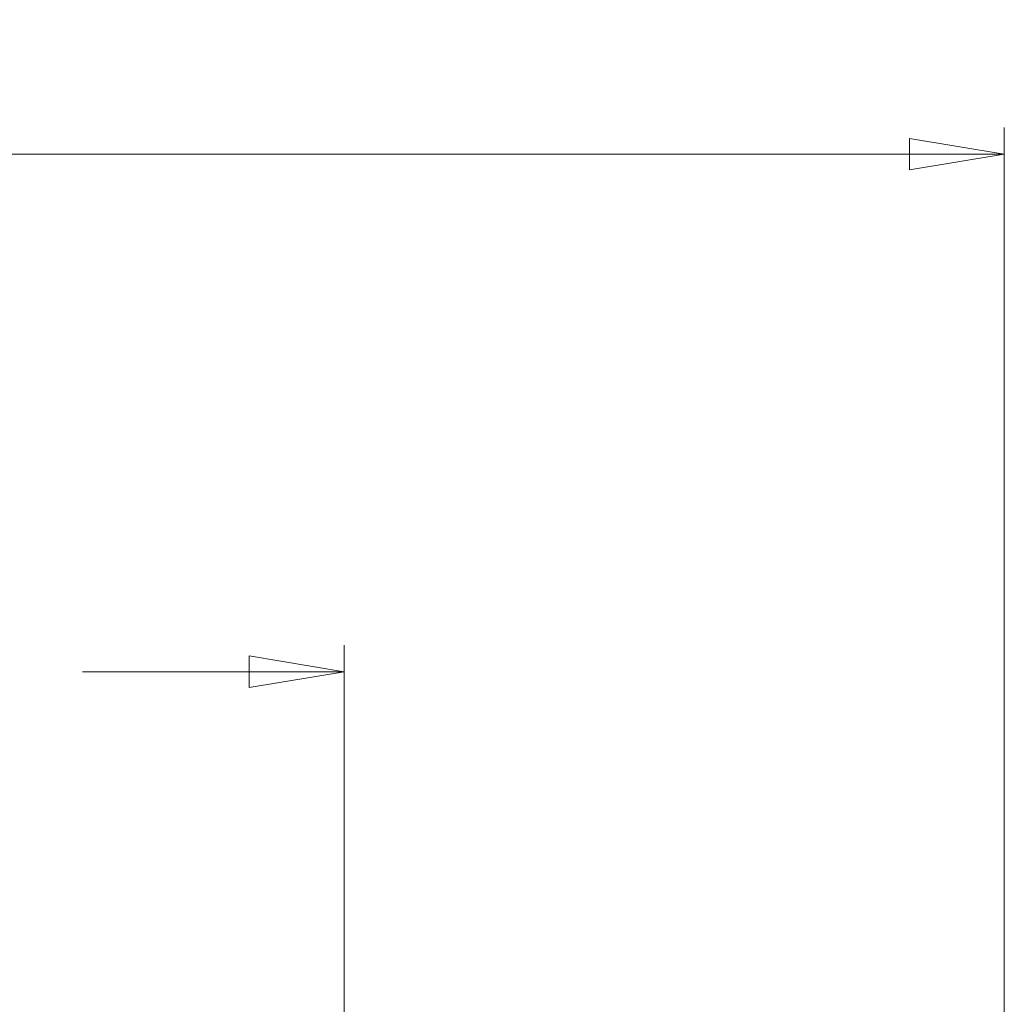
# Model space of a CAD drawing. Header units: inches. Extents: x 0.6 to 16.3, y 0.2 to 11.5.
# Tile 19 of 30: x 12.8 to 14.3, y 7.3 to 8.7. Entities that reach past the tile are written whole.
import ezdxf

# ---------------------------------------------------------------- set-up
doc = ezdxf.new("R2010")
doc.units = ezdxf.units.IN
doc.header["$MEASUREMENT"] = 0
doc.styles.add('SLDTEXTSTYLE0', font='TXT', dxfattribs={"width": 0.75})
doc.dimstyles.new('SLDDIMSTYLE3', dxfattribs={"dimtxt": 0.137795, "dimasz": 0.14, "dimexe": 0, "dimexo": 0.0625, "dimgap": 0.034449, "dimtad": 0, "dimdec": 1, "dimlfac": 2, "dimrnd": 1e-09, "dimzin": 12, "dimdsep": 46, "dimtxsty": 'SLDTEXTSTYLE0', "dimblk1": 'CLOSED', "dimblk2": 'CLOSED', "dimsah": 1, "dimcen": 0.09, "dimadec": 0, "dimazin": 3, "dimtfac": 1, "dimtdec": 1, "dimtofl": 0, "dimtmove": 0, "dimatfit": 3, "dimldrblk": 'CLOSED', "dimfxl": 0, "dimfrac": 2, "dimtolj": 1, "dimtzin": 12, "dimarcsym": 0})

# ---------------------------------------------------------------- blocks, each defined once
blk = doc.blocks.new('_Closed')
at = {"color": 0, "linetype": 'ByBlock', "lineweight": -2}
for p, q in [((-1, 0.166667), (0, 0)), ((-1, 0.166667), (-1, -0.166667)), ((0, 0), (-1, -0.166667)), ((0, 0), (-1, 0))]:
    blk.add_line(p, q, dxfattribs=at)
blk = doc.blocks.new('_D_9')
at = {"color": 7, "linetype": 'Continuous', "lineweight": 0}
for p, q in [((11.2277, 8.7373), (11.1858, 8.7373)), ((11.1858, 8.7373), (11.1858, 8.5185)), ((11.5332, 8.7373), (11.5752, 8.7373)), ((11.5752, 8.7373), (11.5752, 8.5185)), ((10.0544, 6.3474), (10.0544, 8.5782)), ((14.3026, 5.8299), (14.3026, 8.5782)), ((10.0544, 8.5388), (11.0649, 8.5388)), ((14.3026, 8.5388), (11.696, 8.5388)), ((11.1858, 8.5185), (11.2277, 8.5185)), ((11.5752, 8.5185), (11.5332, 8.5185))]:
    blk.add_line(p, q, dxfattribs=at)
at = {"color": 7, "linetype": 'Continuous', "lineweight": 18, "xscale": 0.14, "yscale": 0.14, "rotation": 180.0000000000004}
blk.add_blockref('_Closed', (10.0544, 8.5388, -0.2228), dxfattribs=at)
at = {"color": 7, "linetype": 'Continuous', "lineweight": 18, "xscale": 0.14, "yscale": 0.14}
blk.add_blockref('_Closed', (14.3026, 8.5388, -0.2228), dxfattribs=at)
at = {"color": 7, "linetype": 'Continuous', "lineweight": 18, "char_height": 0.1378, "attachment_point": 1, "style": 'SLDTEXTSTYLE0'}
for s, insert in [('216', (11.2277, 8.6962)), ('8.5', (11.2532, 8.49))]:
    blk.add_mtext(s, dxfattribs=dict(at, insert=insert))
blk = doc.blocks.new('_D_11')
at = {"color": 7, "linetype": 'Continuous', "lineweight": 0}
for p, q in [((12.5758, 7.9734), (12.5338, 7.9734)), ((12.5338, 7.9734), (12.5338, 7.7546)), ((12.7794, 7.9734), (12.8214, 7.9734)), ((12.8214, 7.9734), (12.8214, 7.7546)), ((12.1654, 7.4566), (12.1654, 7.8143)), ((13.3284, 5.9614), (13.3284, 7.8143)), ((12.1654, 7.7749), (12.413, 7.7749)), ((13.3284, 7.7749), (12.9423, 7.7749)), ((12.5338, 7.7546), (12.5758, 7.7546)), ((12.8214, 7.7546), (12.7794, 7.7546))]:
    blk.add_line(p, q, dxfattribs=at)
at = {"color": 7, "linetype": 'Continuous', "lineweight": 18, "xscale": 0.14, "yscale": 0.14, "rotation": 180.0000000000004}
blk.add_blockref('_Closed', (12.1654, 7.7749, -0.2228), dxfattribs=at)
at = {"color": 7, "linetype": 'Continuous', "lineweight": 18, "xscale": 0.14, "yscale": 0.14}
blk.add_blockref('_Closed', (13.3284, 7.7749, -0.2228), dxfattribs=at)
at = {"color": 7, "linetype": 'Continuous', "lineweight": 18, "char_height": 0.1378, "attachment_point": 1, "style": 'SLDTEXTSTYLE0'}
for s, insert in [('59', (12.5758, 7.9322)), ('2.3', (12.5503, 7.7261))]:
    blk.add_mtext(s, dxfattribs=dict(at, insert=insert))

msp = doc.modelspace()

# ---------------------------------------------------------------- dimensions: what is measured, and where the dimension line sits
at = {"color": 7, "linetype": 'Continuous', "lineweight": 18}
for base, p1, p2, picture, middle in [((10.0544, 8.5388), (14.3026, 5.7905), (10.0544, 6.308), '_D_9', (11.3805, 8.5388)), ((12.1654, 7.7749), (13.3284, 5.922), (12.1654, 7.4173), '_D_11', (12.6776, 7.7749))]:
    dim = msp.add_linear_dim(base=base, p1=p1, p2=p2, dimstyle='SLDDIMSTYLE3', dxfattribs=at)
    dim.commit()
    dim.dimension.update_dxf_attribs({"geometry": picture, "text_midpoint": middle, "dimtype": 160})

doc.saveas('drawing.dxf')
